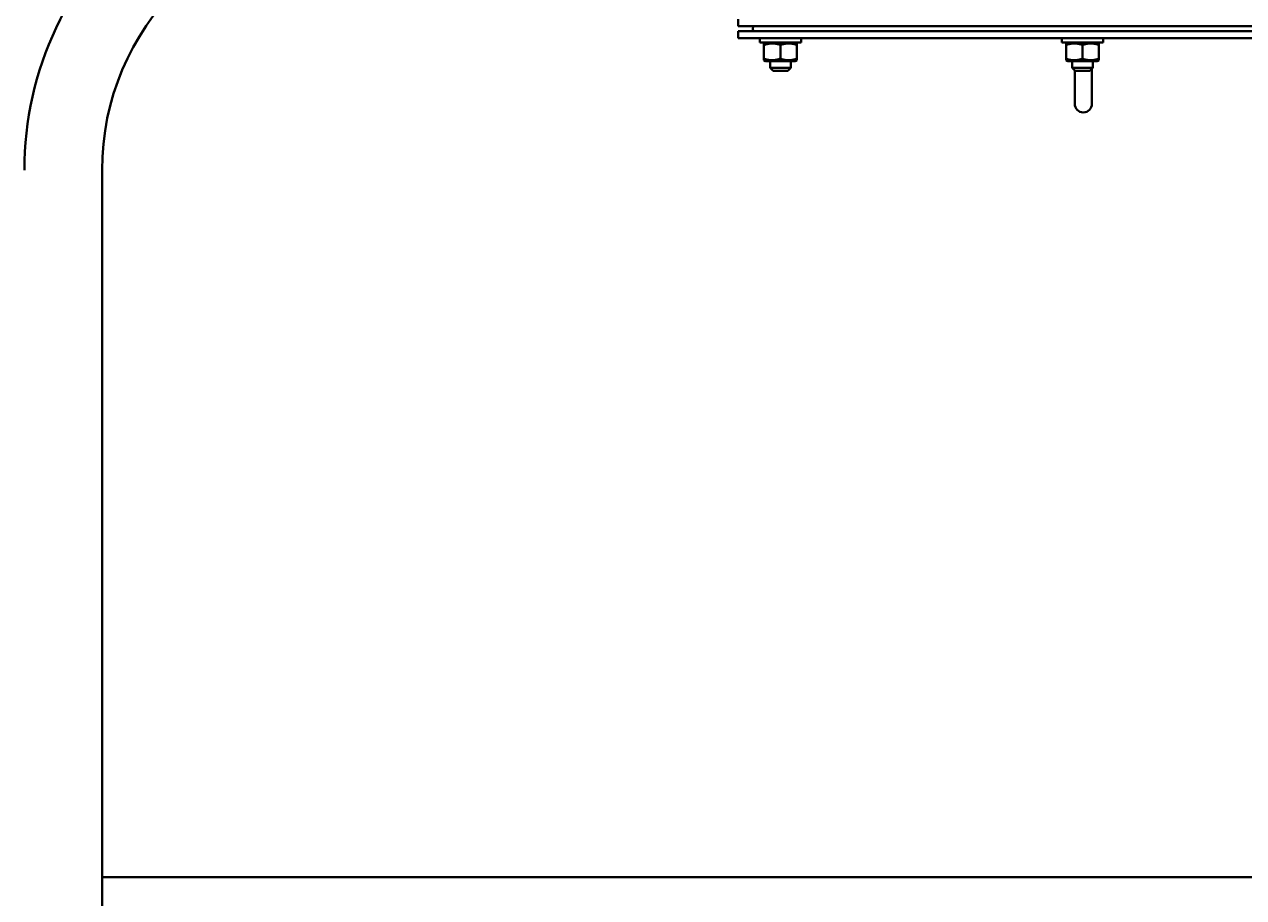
# Model space of a CAD drawing. Header units: millimetres. Extents: x -4428 to 4131, y -3615 to 4038.
# Tile 32 of 172: x -856 to -149, y -2770 to -2264. Entities that reach past the tile are written whole.
import ezdxf

# ---------------------------------------------------------------- set-up
doc = ezdxf.new("R2010")
doc.units = ezdxf.units.MM
doc.linetypes.add('K5LT_BASIC', pattern=[0])
doc.linetypes.add('K5LT_THIN', pattern=[0])
doc.layers.add('Системный слой', color=7, linetype='Continuous')
doc.styles.add('KDIMTEXTSTYLE', font='GOST_AU.SHX', dxfattribs={"width": 0.96, "oblique": 15, "height": 5})
doc.dimstyles.new('KDIMSTYLE (1.00)', dxfattribs={"dimtxt": 5, "dimasz": 1, "dimexe": 2, "dimexo": 0, "dimgap": 1, "dimtad": 1, "dimtxsty": 'KDIMTEXTSTYLE', "dimsah": 1, "dimcen": 0, "dimdle": 1, "dimadec": 0, "dimazin": 0, "dimtfac": 0.667, "dimtmove": 0, "dimatfit": 3, "dimfxl": 1, "dimtvp": 1, "dimtolj": 1, "dimtzin": 0, "dimarcsym": 0})

# ---------------------------------------------------------------- blocks, each defined once
blk = doc.blocks.new('KDIMARROW_01')
at = {"layer": 'Системный слой'}
blk.add_hatch(color=0, dxfattribs=at).paths.add_polyline_path([(-5, -0.66), (0, 0), (-5, 0.66), (-4.5, 0)])
at = {"layer": 'Системный слой', "color": 0, "linetype": 'K5LT_THIN', "lineweight": 20}
for p, q in [((-4.5, 0), (-5, 0.66)), ((-5, 0.66), (0, 0)), ((0, 0), (-5, -0.66)), ((-5, -0.66), (-4.5, 0)), ((0, 0), (-1, 0))]:
    blk.add_line(p, q, dxfattribs=at)
blk = doc.blocks.new('U15')
at = {"layer": 'Системный слой', "color": 150, "linetype": 'K5LT_BASIC', "lineweight": 40, "true_color": 0x0080ff}
for p, q in [((-442.34, -2265.09), (-442.34, -2261.09)), ((-442.34, -2265.09), (481.66, -2265.09)), ((-442.34, -2272.09), (-442.34, -2268.09)), ((-442.34, -2268.09), (481.66, -2268.09)), ((-442.34, -2272.09), (481.66, -2272.09)), ((-429.84, -2272.09), (-429.84, -2274.59)), ((-405.84, -2272.09), (-405.84, -2274.59)), ((-254.84, -2272.09), (-254.84, -2274.59)), ((-230.84, -2272.09), (-230.84, -2274.59)), ((-405.84, -2274.59), (-429.84, -2274.59)), ((-426.39, -2274.59), (-427.34, -2275.14)), ((-426.39, -2274.59), (-427.34, -2275.14)), ((-427.34, -2275.99), (-427.34, -2275.14)), ((-427.34, -2275.99), (-427.34, -2283.99)), ((-417.84, -2275.99), (-417.84, -2283.99)), ((-409.29, -2274.59), (-408.34, -2275.14)), ((-409.29, -2274.59), (-408.34, -2275.14)), ((-408.34, -2275.14), (-408.34, -2275.99)), ((-408.34, -2275.99), (-408.34, -2283.99)), ((-230.84, -2274.59), (-254.84, -2274.59)), ((-251.39, -2274.59), (-252.34, -2275.14)), ((-252.34, -2275.99), (-252.34, -2275.14)), ((-252.34, -2275.99), (-252.34, -2283.99)), ((-242.84, -2275.99), (-242.84, -2283.99)), ((-234.29, -2274.59), (-233.34, -2275.14)), ((-233.34, -2275.14), (-233.34, -2275.99)), ((-233.34, -2275.99), (-233.34, -2283.99)), ((-427.34, -2284.84), (-427.34, -2283.99)), ((-427.34, -2284.84), (-426.39, -2285.39)), ((-426.39, -2285.39), (-417.84, -2285.39)), ((-423.84, -2285.39), (-423.84, -2289.34)), ((-417.84, -2285.39), (-409.29, -2285.39)), ((-411.84, -2285.39), (-411.84, -2289.34)), ((-408.34, -2284.84), (-409.29, -2285.39)), ((-408.34, -2284.84), (-409.29, -2285.39)), ((-408.34, -2283.99), (-408.34, -2284.84)), ((-252.34, -2284.84), (-252.34, -2283.99)), ((-252.34, -2284.84), (-251.39, -2285.39)), ((-252.34, -2284.84), (-251.39, -2285.39)), ((-251.39, -2285.39), (-242.84, -2285.39)), ((-248.84, -2285.39), (-248.84, -2289.34)), ((-242.84, -2285.39), (-234.29, -2285.39)), ((-236.84, -2285.39), (-236.84, -2289.34)), ((-233.34, -2284.84), (-234.29, -2285.39)), ((-233.34, -2284.84), (-234.29, -2285.39)), ((-233.34, -2283.99), (-233.34, -2284.84)), ((-411.84, -2289.34), (-423.84, -2289.34)), ((-423.84, -2289.34), (-422.09, -2291.09)), ((-413.59, -2291.09), (-422.09, -2291.09)), ((-411.84, -2289.34), (-413.59, -2291.09)), ((-248.84, -2289.34), (-247.09, -2291.09)), ((-236.84, -2289.34), (-248.84, -2289.34)), ((-247.34, -2295.09), (-247.34, -2290.84)), ((-247.34, -2295.09), (-247.34, -2310.09)), ((-247.34, -2310.09), (-247.34, -2295.09)), ((-238.59, -2291.09), (-247.09, -2291.09)), ((-236.84, -2289.34), (-238.59, -2291.09)), ((-237.34, -2295.09), (-237.34, -2289.84)), ((-237.34, -2310.09), (-237.34, -2295.09)), ((-810.84, -2841.59), (-810.84, -2348.59)), ((-810.84, -2758.09), (58.66, -2758.09))]:
    blk.add_line(p, q, dxfattribs=at)
for centre, radius, start, end in [((-661.34, -2348.59), 194.5, 129.7683, 180), ((-661.34, -2348.59), 149.5, 90.00002, 180), ((-432.34, -2266.59), 1.5, 90, 270), ((-242.34, -2310.09), 5, 180, 0)]:
    blk.add_arc(centre, radius, start, end, dxfattribs=at)
for points in [[(-417.84, -2275.99), (-418.37, -2275.81), (-419.18, -2275.57), (-420.2, -2275.36), (-420.86, -2275.25), (-421.43, -2275.19), (-422, -2275.15), (-422.54, -2275.14), (-423.09, -2275.15), (-423.62, -2275.18), (-424.17, -2275.24), (-424.81, -2275.33), (-425.87, -2275.54), (-426.74, -2275.79), (-427.34, -2275.99)], [(-408.34, -2275.99), (-408.87, -2275.81), (-409.68, -2275.57), (-410.7, -2275.36), (-411.36, -2275.25), (-411.93, -2275.19), (-412.5, -2275.15), (-413.04, -2275.14), (-413.59, -2275.15), (-414.12, -2275.18), (-414.67, -2275.24), (-415.31, -2275.33), (-416.37, -2275.54), (-417.24, -2275.79), (-417.84, -2275.99)], [(-242.84, -2275.99), (-243.37, -2275.81), (-244.18, -2275.57), (-245.2, -2275.36), (-245.86, -2275.25), (-246.43, -2275.19), (-247, -2275.15), (-247.54, -2275.14), (-248.09, -2275.15), (-248.62, -2275.18), (-249.17, -2275.24), (-249.81, -2275.33), (-250.87, -2275.54), (-251.74, -2275.79), (-252.34, -2275.99)], [(-233.34, -2275.99), (-233.87, -2275.81), (-234.68, -2275.57), (-235.7, -2275.36), (-236.36, -2275.25), (-236.93, -2275.19), (-237.5, -2275.15), (-238.04, -2275.14), (-238.59, -2275.15), (-239.12, -2275.18), (-239.67, -2275.24), (-240.31, -2275.33), (-241.37, -2275.54), (-242.24, -2275.79), (-242.84, -2275.99)], [(-427.34, -2283.99), (-426.8, -2284.17), (-425.99, -2284.41), (-424.97, -2284.62), (-424.31, -2284.73), (-423.74, -2284.79), (-423.17, -2284.83), (-422.63, -2284.85), (-422.08, -2284.84), (-421.55, -2284.8), (-421, -2284.75), (-420.37, -2284.65), (-419.3, -2284.44), (-418.43, -2284.19), (-417.84, -2283.99)], [(-417.84, -2283.99), (-417.3, -2284.17), (-416.49, -2284.41), (-415.47, -2284.62), (-414.81, -2284.73), (-414.24, -2284.79), (-413.67, -2284.83), (-413.13, -2284.85), (-412.58, -2284.84), (-412.05, -2284.8), (-411.5, -2284.75), (-410.87, -2284.65), (-409.8, -2284.44), (-408.93, -2284.19), (-408.34, -2283.99)], [(-252.34, -2283.99), (-251.8, -2284.17), (-250.99, -2284.41), (-249.97, -2284.62), (-249.31, -2284.73), (-248.74, -2284.79), (-248.17, -2284.83), (-247.63, -2284.85), (-247.08, -2284.84), (-246.55, -2284.8), (-246, -2284.75), (-245.37, -2284.65), (-244.3, -2284.44), (-243.43, -2284.19), (-242.84, -2283.99)], [(-242.84, -2283.99), (-242.3, -2284.17), (-241.49, -2284.41), (-240.47, -2284.62), (-239.81, -2284.73), (-239.24, -2284.79), (-238.67, -2284.83), (-238.13, -2284.85), (-237.58, -2284.84), (-237.05, -2284.8), (-236.5, -2284.75), (-235.87, -2284.65), (-234.8, -2284.44), (-233.93, -2284.19), (-233.34, -2283.99)]]:
    blk.add_open_spline(points, degree=3, knots=[0, 0, 0, 0, 2.598015, 3.881107, 4.839601, 5.73075, 6.542456, 7.499701, 8.245263, 9.112845, 9.974779, 10.829749, 12.096374, 15, 15, 15, 15], dxfattribs=at)

msp = doc.modelspace()

# ---------------------------------------------------------------- block references
at = {"layer": 'Системный слой'}
msp.add_blockref('U15', (0, 0), dxfattribs=at)

# ---------------------------------------------------------------- dimensions: what is measured, and where the dimension line sits
at = {"layer": 'Системный слой', "color": 7}
msp.add_linear_dim(base=(-4135.336, -3331.475), p1=(485.664, -2263.092), p2=(-4135.336, -1408.744), location=(-2079.336, -3331.475), text='\\H75.0;\\W0.965;\\Q15;\\H75.0;\\W0.965;\\Q15;\\Q15;4620', dimstyle='KDIMSTYLE (1.00)', override={"dimexo": 0, "dimblk1": 'KDIMARROW_01', "dimblk2": 'KDIMARROW_01', "dimse1": 0, "dimse2": 0, "dimclrt": 7, "dimtolj": 1}, dxfattribs=at).render()

doc.saveas('drawing.dxf')
